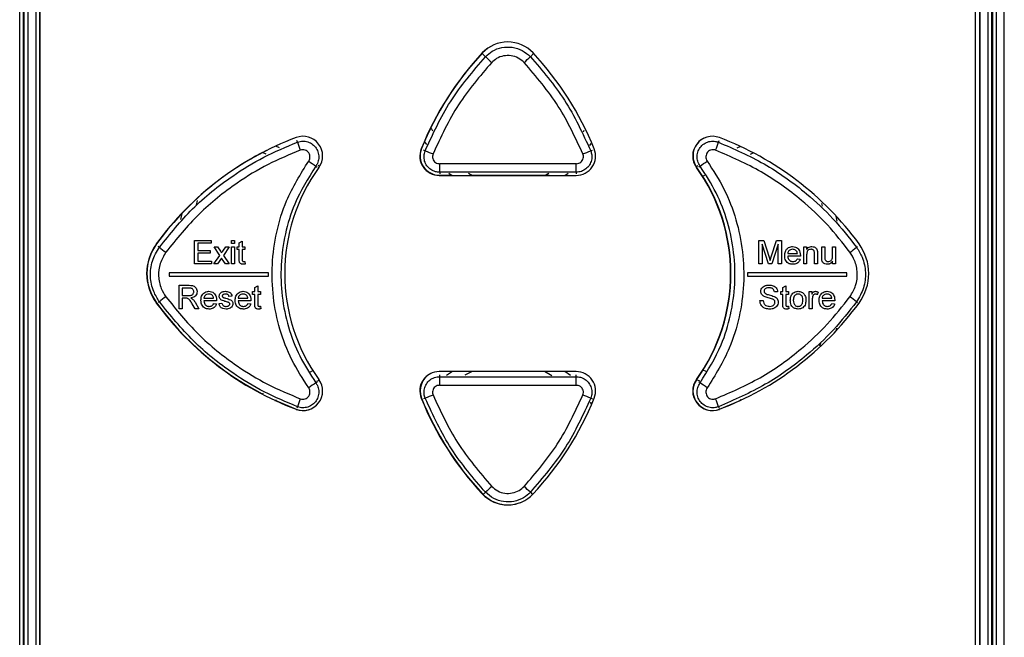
# Paper-space layout 'Sheet1' of a CAD drawing. Header units: millimetres. Extents: x -7 to 413, y -20 to 277.
# Tile 29 of 105: x 44 to 61, y 202 to 212. Entities that reach past the tile are written whole.
import ezdxf

# ---------------------------------------------------------------- set-up
doc = ezdxf.new("R2010")
doc.units = ezdxf.units.MM

psp = doc.layouts.new('Sheet1')

# ---------------------------------------------------------------- linework, layer by layer
at = {"color": 7, "linetype": 'Continuous', "lineweight": 25}
for p, q in [((61.097, 189.205), (61.097, 225.765)), ((43.839, 189.339), (43.839, 225.615)), ((43.899, 225.615), (43.899, 189.339)), ((43.919, 189.36), (43.919, 225.595)), ((43.979, 225.595), (43.979, 189.36)), ((60.814, 189.36), (60.814, 225.595)), ((60.874, 225.595), (60.874, 189.36)), ((60.894, 189.339), (60.894, 225.615)), ((60.954, 225.615), (60.954, 189.339)), ((44.121, 225.453), (44.121, 189.502)), ((44.123, 225.451), (44.123, 189.503)), ((60.67, 189.503), (60.67, 225.451)), ((60.672, 189.502), (60.672, 225.453)), ((44.192, 225.265), (44.192, 199.565)), ((60.592, 199.565), (60.592, 225.265)), ((44.187, 222.417), (44.187, 189.547)), ((60.667, 189.547), (60.667, 222.417)), ((51.052, 210.582), (51.073, 210.538)), ((51.052, 210.582), (51.073, 210.538)), ((53.72, 210.517), (53.732, 210.546)), ((48.395, 210.238), (48.328, 210.269)), ((50.936, 210.344), (50.968, 210.297)), ((53.832, 210.276), (53.858, 210.314)), ((56.472, 210.262), (56.41, 210.233)), ((48.161, 210.126), (48.097, 210.155)), ((56.702, 210.148), (56.642, 210.12)), ((49.098, 209.916), (49.07, 209.928)), ((55.727, 209.92), (55.693, 209.905)), ((51.192, 209.755), (53.592, 209.755)), ((51.197, 209.757), (51.416, 209.757)), ((51.362, 209.793), (51.419, 209.755)), ((51.704, 209.796), (51.774, 209.755)), ((51.704, 209.796), (51.774, 209.755)), ((51.771, 209.757), (53.043, 209.757)), ((53.039, 209.755), (53.113, 209.796)), ((53.049, 209.755), (53.117, 209.787)), ((53.395, 209.755), (53.452, 209.793)), ((55.841, 209.753), (55.807, 209.737)), ((46.952, 209.314), (46.93, 209.235)), ((46.952, 209.314), (46.93, 209.235)), ((57.911, 209.213), (57.896, 209.264)), ((57.911, 209.213), (57.896, 209.264)), ((46.683, 209.086), (46.655, 208.982)), ((58.165, 208.952), (58.151, 209.039)), ((46.902, 208.612), (47.192, 208.612)), ((46.902, 208.201), (46.902, 208.612)), ((46.96, 208.564), (46.96, 208.438)), ((47.192, 208.564), (46.96, 208.564)), ((47.192, 208.612), (47.192, 208.564)), ((47.245, 208.501), (47.308, 208.501)), ((47.345, 208.351), (47.245, 208.501)), ((47.308, 208.501), (47.357, 208.428)), ((47.398, 208.426), (47.45, 208.501)), ((47.513, 208.501), (47.408, 208.351)), ((47.45, 208.501), (47.513, 208.501)), ((47.55, 208.612), (47.603, 208.612)), ((47.55, 208.559), (47.55, 208.612)), ((47.603, 208.559), (47.55, 208.559)), ((47.55, 208.501), (47.603, 208.501)), ((47.55, 208.201), (47.55, 208.501)), ((47.603, 208.612), (47.603, 208.559)), ((47.603, 208.501), (47.603, 208.201)), ((47.651, 208.501), (47.687, 208.501)), ((47.651, 208.454), (47.651, 208.501)), ((47.687, 208.574), (47.74, 208.604)), ((47.687, 208.501), (47.687, 208.574)), ((47.74, 208.604), (47.74, 208.501)), ((47.74, 208.501), (47.787, 208.501)), ((47.787, 208.501), (47.787, 208.454)), ((56.795, 208.612), (56.882, 208.612)), ((56.795, 208.201), (56.795, 208.612)), ((56.962, 208.201), (56.853, 208.548)), ((56.853, 208.548), (56.853, 208.201)), ((56.882, 208.612), (56.974, 208.323)), ((57.013, 208.328), (57.103, 208.612)), ((57.132, 208.548), (57.022, 208.201)), ((57.103, 208.612), (57.19, 208.612)), ((57.132, 208.201), (57.132, 208.548)), ((57.19, 208.612), (57.19, 208.201)), ((57.58, 208.501), (57.632, 208.501)), ((57.58, 208.201), (57.58, 208.501)), ((57.632, 208.501), (57.632, 208.459)), ((57.896, 208.501), (57.949, 208.501)), ((57.896, 208.316), (57.896, 208.501)), ((57.949, 208.501), (57.949, 208.338)), ((58.086, 208.501), (58.138, 208.501)), ((58.086, 208.343), (58.086, 208.501)), ((58.138, 208.501), (58.138, 208.201)), ((46.96, 208.438), (47.176, 208.438)), ((46.96, 208.39), (46.96, 208.248)), ((47.176, 208.39), (46.96, 208.39)), ((47.176, 208.438), (47.176, 208.39)), ((47.24, 208.201), (47.345, 208.351)), ((47.408, 208.351), (47.508, 208.201)), ((47.687, 208.454), (47.651, 208.454)), ((47.687, 208.285), (47.687, 208.454)), ((47.74, 208.454), (47.74, 208.283)), ((47.787, 208.454), (47.74, 208.454)), ((57.301, 208.385), (57.469, 208.385)), ((57.522, 208.338), (57.301, 208.338)), ((57.632, 208.362), (57.632, 208.201)), ((57.769, 208.201), (57.769, 208.38)), ((57.822, 208.385), (57.822, 208.201)), ((47.203, 208.201), (46.902, 208.201)), ((46.96, 208.248), (47.203, 208.248)), ((47.203, 208.248), (47.203, 208.201)), ((47.303, 208.201), (47.24, 208.201)), ((47.376, 208.305), (47.303, 208.201)), ((47.387, 208.288), (47.376, 208.305)), ((47.445, 208.201), (47.387, 208.288)), ((47.508, 208.201), (47.445, 208.201)), ((47.603, 208.201), (47.55, 208.201)), ((47.787, 208.244), (47.793, 208.2)), ((56.853, 208.201), (56.795, 208.201)), ((57.022, 208.201), (56.962, 208.201)), ((57.19, 208.201), (57.132, 208.201)), ((57.469, 208.29), (57.52, 208.285)), ((57.632, 208.201), (57.58, 208.201)), ((57.822, 208.201), (57.769, 208.201)), ((58.086, 208.201), (58.086, 208.25)), ((58.138, 208.201), (58.086, 208.201)), ((48.197, 208.047), (46.457, 208.047)), ((46.457, 208.047), (46.457, 207.987)), ((46.457, 207.987), (48.197, 207.987)), ((48.197, 207.987), (48.197, 208.047)), ((58.337, 208.047), (56.597, 208.047)), ((56.597, 208.047), (56.597, 207.987)), ((56.597, 207.987), (58.337, 207.987)), ((58.337, 207.987), (58.337, 208.047)), ((46.631, 207.827), (46.809, 207.827)), ((46.631, 207.416), (46.631, 207.827)), ((47.959, 207.789), (48.011, 207.819)), ((47.959, 207.716), (47.959, 207.789)), ((48.011, 207.819), (48.011, 207.716)), ((57.214, 207.789), (57.266, 207.819)), ((57.214, 207.716), (57.214, 207.789)), ((57.266, 207.819), (57.266, 207.716)), ((46.812, 207.779), (46.689, 207.779)), ((46.689, 207.779), (46.689, 207.648)), ((46.689, 207.648), (46.799, 207.648)), ((47.558, 207.637), (47.506, 207.632)), ((47.922, 207.716), (47.959, 207.716)), ((47.922, 207.669), (47.922, 207.716)), ((47.959, 207.669), (47.922, 207.669)), ((47.959, 207.5), (47.959, 207.669)), ((48.011, 207.716), (48.059, 207.716)), ((48.011, 207.669), (48.011, 207.498)), ((48.059, 207.669), (48.011, 207.669)), ((48.059, 207.716), (48.059, 207.669)), ((57.124, 207.711), (57.066, 207.711)), ((57.177, 207.716), (57.214, 207.716)), ((57.177, 207.669), (57.177, 207.716)), ((57.214, 207.669), (57.177, 207.669)), ((57.214, 207.5), (57.214, 207.669)), ((57.266, 207.716), (57.314, 207.716)), ((57.266, 207.669), (57.266, 207.498)), ((57.314, 207.669), (57.266, 207.669)), ((57.314, 207.716), (57.314, 207.669)), ((57.677, 207.716), (57.725, 207.716)), ((57.677, 207.416), (57.677, 207.716)), ((57.725, 207.716), (57.725, 207.674)), ((57.835, 207.707), (57.819, 207.662)), ((46.748, 207.6), (46.689, 207.6)), ((46.689, 207.6), (46.689, 207.416)), ((46.914, 207.416), (46.863, 207.503)), ((46.913, 207.529), (46.981, 207.416)), ((47.068, 207.6), (47.237, 207.6)), ((47.289, 207.553), (47.068, 207.553)), ((47.236, 207.506), (47.288, 207.5)), ((47.332, 207.511), (47.384, 207.516)), ((47.669, 207.6), (47.838, 207.6)), ((47.89, 207.553), (47.669, 207.553)), ((47.837, 207.506), (47.889, 207.5)), ((48.059, 207.459), (48.064, 207.415)), ((56.813, 207.558), (56.871, 207.558)), ((57.314, 207.459), (57.319, 207.415)), ((57.73, 207.575), (57.73, 207.416)), ((57.904, 207.6), (58.072, 207.6)), ((58.125, 207.553), (57.904, 207.553)), ((58.072, 207.506), (58.123, 207.5)), ((46.689, 207.416), (46.631, 207.416)), ((46.981, 207.416), (46.914, 207.416)), ((57.73, 207.416), (57.677, 207.416)), ((58.151, 207.031), (58.159, 207.075)), ((57.866, 206.767), (57.879, 206.817)), ((57.866, 206.767), (57.879, 206.817)), ((48.933, 206.313), (48.978, 206.333)), ((53.592, 206.315), (51.192, 206.315)), ((51.423, 206.315), (51.321, 206.246)), ((51.77, 206.315), (51.64, 206.253)), ((51.77, 206.315), (51.64, 206.253)), ((53.166, 206.24), (53.036, 206.315)), ((53.166, 206.24), (53.036, 206.315)), ((53.494, 206.246), (53.392, 206.315)), ((55.813, 206.344), (55.865, 206.32)), ((49.045, 206.144), (49.092, 206.165)), ((55.7, 206.176), (55.753, 206.152)), ((48.082, 205.923), (48.11, 205.935)), ((48.313, 205.808), (48.341, 205.821)), ((53.86, 205.751), (53.842, 205.778)), ((56.463, 205.826), (56.486, 205.815))]:
    psp.add_line(p, q, dxfattribs=at)
at = {"color": 8, "linetype": 'Continuous', "lineweight": 25}
for p, q in [((52.004, 211.836), (51.942, 211.894)), ((52.789, 211.836), (52.847, 211.891)), ((48.708, 210.337), (48.697, 210.364)), ((56.085, 210.337), (56.096, 210.364)), ((50.946, 210.186), (50.917, 210.198)), ((53.847, 210.186), (53.876, 210.198)), ((49.029, 209.918), (49.053, 209.901)), ((55.764, 209.918), (55.74, 209.901)), ((51.2, 209.81), (51.2, 209.779)), ((53.594, 209.81), (53.594, 209.779)), ((46.287, 208.496), (46.267, 208.51)), ((58.506, 208.496), (58.526, 208.51)), ((46.287, 207.539), (46.267, 207.524)), ((58.506, 207.539), (58.526, 207.524)), ((51.2, 206.225), (51.2, 206.256)), ((53.594, 206.225), (53.594, 206.256)), ((49.029, 206.117), (49.053, 206.134)), ((55.764, 206.117), (55.74, 206.134)), ((50.946, 205.848), (50.917, 205.837)), ((53.847, 205.848), (53.876, 205.837)), ((48.708, 205.698), (48.697, 205.671)), ((56.085, 205.698), (56.096, 205.671)), ((52.004, 204.198), (51.962, 204.16)), ((52.789, 204.198), (52.829, 204.161))]:
    psp.add_line(p, q, dxfattribs=at)
at = {"color": 7, "linetype": 'Continuous', "lineweight": 25, "flags": 128}
for points in [[(52.118, 212.029), (52.045, 211.985), (51.951, 211.903)], [(48.317, 205.81), (48.327, 205.806), (48.687, 205.655)], [(56.106, 205.655), (56.466, 205.806), (56.486, 205.815)]]:
    psp.add_lwpolyline(points, dxfattribs=at)
at = {"color": 7, "linetype": 'Continuous', "lineweight": 25}
for centre, radius, start, end in [((52.392, 211.484), 0.61, 43.1382, 136.8618), ((55.888, 208.209), 5.4, 136.8618, 158.1135), ((55.892, 208.211), 5.4, 136.8618, 158.1135), ((71.445, 232.33), 28.248, 226.5092, 226.8126), ((33.348, 232.33), 28.248, 313.1874, 313.4908), ((48.897, 208.209), 5.4, 21.8865, 43.1382), ((50.592, 205.367), 5.4, 110.7155, 143.8162), ((48.804, 210.095), 0.345, 324.2356, 110.7155), ((55.98, 210.095), 0.345, 69.2845, 215.7644), ((55.985, 210.097), 0.345, 117.0037, 213.5715), ((54.192, 205.367), 5.4, 36.1838, 69.2845), ((50.261, 210.802), 1.622, 196.6541, 201.8979), ((51.192, 210.095), 0.34, 158.1135, 270), ((51.197, 210.097), 0.34, 158.1135, 270), ((53.592, 210.095), 0.34, 270, 21.8865), ((54.532, 210.802), 1.622, 338.1021, 343.3459), ((50.597, 205.369), 5.4, 116.7913, 143.8162), ((55.237, 220.469), 11.142, 247.348, 248.1112), ((49.556, 220.469), 11.142, 291.8888, 292.652), ((51.664, 208.035), 3.18, 144.2356, 215.7644), ((50.574, 212.266), 2.811, 233.5488, 236.6686), ((55.856, 209.927), 4.658, 179.5973, 181.44), ((48.937, 209.927), 4.658, 358.56, 0.4027), ((53.12, 208.035), 3.18, 324.2356, 35.7644), ((53.125, 208.037), 3.18, 324.2356, 35.7644), ((54.219, 212.266), 2.811, 303.3314, 306.4512), ((46.944, 208.035), 0.88, 143.8162, 216.1838), ((46.949, 208.037), 0.88, 143.8162, 216.1838), ((47.264, 209.643), 1.507, 229.5679, 235.0585), ((57.529, 209.643), 1.507, 304.9415, 310.4321), ((57.84, 208.035), 0.88, 323.8162, 36.1838), ((47.265, 206.391), 1.508, 124.9429, 130.4307), ((57.528, 206.391), 1.508, 49.5693, 55.0571), ((50.592, 210.704), 5.4, 216.1838, 249.2845), ((50.597, 210.706), 5.4, 216.1838, 242.302), ((54.192, 210.704), 5.4, 290.7155, 323.8162), ((51.192, 205.975), 0.34, 90, 201.8865), ((51.197, 205.977), 0.34, 117.0334, 201.8865), ((53.592, 205.975), 0.34, 338.1135, 90), ((48.804, 205.975), 0.345, 249.2845, 35.7644), ((50.575, 203.767), 2.813, 123.3328, 126.4498), ((55.856, 206.108), 4.658, 178.56, 180.4027), ((48.937, 206.108), 4.658, 359.5973, 1.44), ((55.98, 205.975), 0.345, 144.2356, 290.7155), ((55.985, 205.977), 0.345, 144.2356, 290.7155), ((54.218, 203.767), 2.813, 53.5502, 56.6672), ((55.237, 195.565), 11.142, 111.8888, 112.652), ((49.556, 195.565), 11.142, 67.348, 68.1112), ((50.261, 205.233), 1.621, 158.1014, 163.3474), ((55.888, 207.861), 5.4, 201.8865, 223.1382), ((55.892, 207.863), 5.4, 201.8865, 223.1382), ((48.897, 207.861), 5.4, 316.8618, 338.1135), ((54.532, 205.233), 1.621, 16.6526, 21.8986), ((48.809, 205.977), 0.345, 249.2845, 296.3663), ((52.392, 204.586), 0.61, 223.1382, 316.8618), ((52.397, 204.588), 0.61, 223.1382, 296.4144), ((71.906, 183.216), 28.92, 133.191, 133.4873), ((32.887, 183.216), 28.92, 46.5127, 46.809)]:
    psp.add_arc(centre, radius, start, end, dxfattribs=at)
for centre, major_axis, ratio, start_param, end_param in [((52.397, 203.031), (132.36, 0), 0.052348, 1.561742, 1.57985), ((52.397, 202.881), (132.21, 0), 0.052408, 1.561742, 1.57985), ((52.397, 213.004), (132.36, 0), 0.052348, 4.703335, 4.721443), ((52.397, 213.154), (132.21, 0), 0.052408, 4.703335, 4.721443)]:
    psp.add_ellipse(centre, major_axis=major_axis, ratio=ratio, start_param=start_param, end_param=end_param, dxfattribs=at)
for points, knots in [([(52.004, 211.836), (52.041, 211.87), (52.124, 211.945), (52.29, 212.005), (52.473, 212.01), (52.652, 211.956), (52.744, 211.876), (52.789, 211.836)], [0, 0, 0, 0, 0.173099, 0.379832, 0.586561, 0.79328, 1, 1, 1, 1]), ([(50.946, 210.186), (51.081, 210.481), (51.357, 211.08), (51.786, 211.581), (52.004, 211.836)], [0, 0, 0, 0, 0.4914, 1, 1, 1, 1]), ([(52.681, 211.733), (52.647, 211.762), (52.581, 211.82), (52.452, 211.859), (52.319, 211.856), (52.2, 211.812), (52.14, 211.758), (52.112, 211.733)], [0, 0, 0, 0, 0.206678, 0.413422, 0.620191, 0.826939, 1, 1, 1, 1]), ([(52.789, 211.836), (53, 211.59), (53.43, 211.09), (53.707, 210.491), (53.847, 210.186)], [0, 0, 0, 0, 0.491402, 1, 1, 1, 1]), ([(52.112, 211.733), (51.907, 211.494), (51.489, 211.008), (51.22, 210.426), (51.083, 210.13)], [0, 0, 0, 0, 0.491397, 1, 1, 1, 1]), ([(53.71, 210.13), (53.578, 210.416), (53.31, 210.998), (52.893, 211.486), (52.681, 211.733)], [0, 0, 0, 0, 0.49139, 1, 1, 1, 1]), ([(46.287, 208.496), (46.473, 208.726), (46.85, 209.194), (47.488, 209.705), (48.113, 210.088), (48.509, 210.254), (48.708, 210.337)], [0, 0, 0, 0, 0.2875222, 0.5833883, 0.7901825, 1, 1, 1, 1]), ([(48.708, 210.337), (48.738, 210.345), (48.798, 210.361), (48.892, 210.346), (48.976, 210.303), (49.04, 210.233), (49.078, 210.147), (49.085, 210.053), (49.065, 209.974), (49.039, 209.933), (49.029, 209.918)], [0, 0, 0, 0, 0.1319803, 0.2639974, 0.396051, 0.5281158, 0.6601573, 0.7921678, 0.9241545, 1, 1, 1, 1]), ([(48.904, 210.005), (48.908, 210.012), (48.92, 210.031), (48.929, 210.067), (48.926, 210.11), (48.909, 210.149), (48.879, 210.181), (48.841, 210.201), (48.798, 210.208), (48.77, 210.201), (48.757, 210.197)], [0, 0, 0, 0, 0.075808, 0.207677, 0.339569, 0.47152, 0.603568, 0.735689, 0.867847, 1, 1, 1, 1]), ([(55.764, 209.918), (55.748, 209.945), (55.717, 209.999), (55.707, 210.093), (55.727, 210.185), (55.777, 210.266), (55.851, 210.325), (55.94, 210.356), (56.022, 210.357), (56.068, 210.342), (56.085, 210.337)], [0, 0, 0, 0, 0.13199, 0.263999, 0.395987, 0.527959, 0.659926, 0.791901, 0.923885, 1, 1, 1, 1]), ([(56.036, 210.197), (56.029, 210.199), (56.007, 210.206), (55.97, 210.205), (55.929, 210.191), (55.895, 210.164), (55.873, 210.127), (55.863, 210.085), (55.868, 210.042), (55.882, 210.017), (55.889, 210.005)], [0, 0, 0, 0, 0.076214, 0.208359, 0.340438, 0.472426, 0.604336, 0.736204, 0.868087, 1, 1, 1, 1]), ([(56.085, 210.337), (56.357, 210.219), (56.908, 209.98), (57.571, 209.502), (58.108, 209.002), (58.373, 208.666), (58.506, 208.496)], [0, 0, 0, 0, 0.287594, 0.583525, 0.79025, 1, 1, 1, 1]), ([(48.757, 210.197), (48.566, 210.117), (48.181, 209.957), (47.579, 209.589), (46.956, 209.092), (46.588, 208.638), (46.401, 208.408)], [0, 0, 0, 0, 0.206832, 0.416682, 0.704173, 1, 1, 1, 1]), ([(51.2, 209.81), (51.175, 209.811), (51.12, 209.816), (51.04, 209.854), (50.973, 209.92), (50.932, 210.004), (50.92, 210.097), (50.937, 210.156), (50.946, 210.186)], [0, 0, 0, 0, 0.138055, 0.310472, 0.482864, 0.655243, 0.827624, 1, 1, 1, 1]), ([(51.083, 210.13), (51.079, 210.116), (51.071, 210.09), (51.077, 210.047), (51.096, 210.009), (51.126, 209.98), (51.162, 209.962), (51.187, 209.96), (51.198, 209.959)], [0, 0, 0, 0, 0.172316, 0.344627, 0.516971, 0.689384, 0.861874, 1, 1, 1, 1]), ([(53.847, 210.186), (53.855, 210.163), (53.871, 210.11), (53.865, 210.022), (53.83, 209.935), (53.768, 209.866), (53.686, 209.819), (53.624, 209.813), (53.594, 209.81)], [0, 0, 0, 0, 0.137939, 0.310322, 0.482717, 0.655131, 0.827557, 1, 1, 1, 1]), ([(53.595, 209.959), (53.609, 209.961), (53.637, 209.963), (53.674, 209.985), (53.702, 210.016), (53.718, 210.055), (53.721, 210.095), (53.713, 210.119), (53.71, 210.13)], [0, 0, 0, 0, 0.172537, 0.345022, 0.517443, 0.68979, 0.862107, 1, 1, 1, 1]), ([(58.392, 208.408), (58.264, 208.57), (58.007, 208.898), (57.491, 209.378), (56.844, 209.846), (56.308, 210.079), (56.036, 210.197)], [0, 0, 0, 0, 0.206687, 0.416403, 0.704036, 1, 1, 1, 1]), ([(48.904, 206.029), (48.8, 206.19), (48.592, 206.512), (48.386, 207.052), (48.271, 207.616), (48.251, 208.193), (48.331, 208.763), (48.519, 209.389), (48.762, 209.778), (48.904, 210.005)], [0, 0, 0, 0, 0.135325, 0.270649, 0.405946, 0.541243, 0.676543, 0.811843, 1, 1, 1, 1]), ([(49.029, 209.918), (48.894, 209.701), (48.662, 209.328), (48.482, 208.73), (48.406, 208.185), (48.425, 207.634), (48.535, 207.095), (48.731, 206.579), (48.93, 206.271), (49.029, 206.117)], [0, 0, 0, 0, 0.188134, 0.323443, 0.458752, 0.594063, 0.729374, 0.864687, 1, 1, 1, 1]), ([(55.764, 206.117), (55.899, 206.334), (56.131, 206.706), (56.311, 207.305), (56.387, 207.849), (56.368, 208.4), (56.258, 208.94), (56.062, 209.456), (55.863, 209.764), (55.764, 209.918)], [0, 0, 0, 0, 0.188134, 0.323443, 0.458752, 0.594063, 0.729374, 0.864687, 1, 1, 1, 1]), ([(55.889, 210.005), (55.993, 209.844), (56.201, 209.522), (56.407, 208.982), (56.522, 208.418), (56.542, 207.842), (56.462, 207.272), (56.274, 206.646), (56.031, 206.256), (55.889, 206.029)], [0, 0, 0, 0, 0.135325, 0.270649, 0.405946, 0.541243, 0.676543, 0.811843, 1, 1, 1, 1]), ([(46.287, 207.539), (46.251, 207.596), (46.167, 207.732), (46.118, 207.982), (46.147, 208.259), (46.24, 208.417), (46.287, 208.496)], [0, 0, 0, 0, 0.199535, 0.466267, 0.73314, 1, 1, 1, 1]), ([(57.248, 208.348), (57.249, 208.373), (57.252, 208.412), (57.279, 208.461), (57.314, 208.49), (57.352, 208.505), (57.376, 208.506), (57.387, 208.506)], [0, 0, 0, 0, 0.305018, 0.496628, 0.688566, 0.870431, 1, 1, 1, 1]), ([(57.387, 208.506), (57.403, 208.505), (57.433, 208.503), (57.472, 208.48), (57.5, 208.449), (57.519, 208.404), (57.521, 208.371), (57.522, 208.351)], [0, 0, 0, 0, 0.210828, 0.388814, 0.566412, 0.751046, 1, 1, 1, 1]), ([(57.632, 208.459), (57.641, 208.469), (57.657, 208.49), (57.692, 208.505), (57.714, 208.506), (57.724, 208.506)], [0, 0, 0, 0, 0.362938, 0.730028, 1, 1, 1, 1]), ([(57.724, 208.506), (57.738, 208.505), (57.761, 208.503), (57.789, 208.489), (57.808, 208.469), (57.816, 208.449), (57.819, 208.436), (57.819, 208.434)], [0, 0, 0, 0, 0.310997, 0.528107, 0.704168, 0.936664, 1, 1, 1, 1]), ([(58.506, 208.496), (58.542, 208.438), (58.626, 208.303), (58.675, 208.053), (58.646, 207.775), (58.553, 207.617), (58.506, 207.539)], [0, 0, 0, 0, 0.199535, 0.466267, 0.73314, 1, 1, 1, 1]), ([(46.401, 208.408), (46.363, 208.343), (46.287, 208.215), (46.263, 207.988), (46.303, 207.784), (46.372, 207.674), (46.401, 207.627)], [0, 0, 0, 0, 0.266888, 0.533727, 0.800438, 1, 1, 1, 1]), ([(47.357, 208.428), (47.358, 208.426), (47.363, 208.419), (47.37, 208.409), (47.375, 208.401), (47.377, 208.397)], [0, 0, 0, 0, 0.249982, 0.62504, 1, 1, 1, 1]), ([(47.377, 208.397), (47.381, 208.402), (47.386, 208.409), (47.393, 208.419), (47.396, 208.424), (47.398, 208.426)], [0, 0, 0, 0, 0.5000317, 0.7499951, 1, 1, 1, 1]), ([(56.974, 208.323), (56.975, 208.318), (56.979, 208.308), (56.985, 208.288), (56.989, 208.273), (56.992, 208.263)], [0, 0, 0, 0, 0.250013, 0.500017, 1, 1, 1, 1]), ([(56.992, 208.263), (56.994, 208.268), (56.997, 208.279), (57.002, 208.296), (57.007, 208.312), (57.011, 208.323), (57.013, 208.328)], [0, 0, 0, 0, 0.249985, 0.500023, 0.750021, 1, 1, 1, 1]), ([(57.389, 208.196), (57.368, 208.197), (57.333, 208.2), (57.291, 208.227), (57.265, 208.261), (57.25, 208.303), (57.249, 208.333), (57.248, 208.348)], [0, 0, 0, 0, 0.265589, 0.44326, 0.620942, 0.800213, 1, 1, 1, 1]), ([(57.386, 208.459), (57.373, 208.458), (57.35, 208.455), (57.323, 208.437), (57.306, 208.415), (57.302, 208.396), (57.301, 208.387), (57.301, 208.385)], [0, 0, 0, 0, 0.323768, 0.545542, 0.768022, 0.96133, 1, 1, 1, 1]), ([(57.301, 208.338), (57.302, 208.323), (57.305, 208.3), (57.323, 208.27), (57.346, 208.252), (57.369, 208.244), (57.384, 208.243), (57.39, 208.243)], [0, 0, 0, 0, 0.294859, 0.491125, 0.687594, 0.879543, 1, 1, 1, 1]), ([(57.45, 208.434), (57.445, 208.438), (57.434, 208.448), (57.412, 208.457), (57.395, 208.458), (57.386, 208.459)], [0, 0, 0, 0, 0.250034, 0.639876, 1, 1, 1, 1]), ([(57.469, 208.385), (57.469, 208.39), (57.467, 208.398), (57.463, 208.415), (57.456, 208.427), (57.45, 208.433), (57.45, 208.434)], [0, 0, 0, 0, 0.251447, 0.503478, 0.946075, 1, 1, 1, 1]), ([(57.522, 208.351), (57.522, 208.35), (57.522, 208.348), (57.522, 208.343), (57.522, 208.34), (57.522, 208.338)], [0, 0, 0, 0, 0.250092, 0.49997, 1, 1, 1, 1]), ([(57.709, 208.459), (57.7, 208.458), (57.68, 208.456), (57.657, 208.443), (57.641, 208.422), (57.634, 208.395), (57.633, 208.374), (57.632, 208.362)], [0, 0, 0, 0, 0.203921, 0.410014, 0.54686, 0.746978, 1, 1, 1, 1]), ([(57.769, 208.38), (57.769, 208.39), (57.769, 208.407), (57.764, 208.428), (57.754, 208.443), (57.741, 208.452), (57.725, 208.458), (57.714, 208.459), (57.709, 208.459)], [0, 0, 0, 0, 0.265767, 0.43884, 0.576274, 0.71344, 0.867358, 1, 1, 1, 1]), ([(57.819, 208.434), (57.82, 208.43), (57.821, 208.421), (57.822, 208.405), (57.822, 208.393), (57.822, 208.385)], [0, 0, 0, 0, 0.250691, 0.501024, 1, 1, 1, 1]), ([(57.899, 208.269), (57.898, 208.273), (57.897, 208.28), (57.896, 208.296), (57.896, 208.308), (57.896, 208.316)], [0, 0, 0, 0, 0.250342, 0.500776, 1, 1, 1, 1]), ([(57.949, 208.338), (57.949, 208.333), (57.949, 208.325), (57.949, 208.307), (57.951, 208.294), (57.952, 208.285)], [0, 0, 0, 0, 0.250418, 0.500852, 1, 1, 1, 1]), ([(58.008, 208.243), (58.018, 208.244), (58.038, 208.246), (58.062, 208.261), (58.078, 208.282), (58.085, 208.31), (58.085, 208.331), (58.086, 208.343)], [0, 0, 0, 0, 0.207518, 0.416429, 0.560928, 0.747524, 1, 1, 1, 1]), ([(58.392, 207.627), (58.43, 207.691), (58.506, 207.82), (58.53, 208.046), (58.49, 208.25), (58.421, 208.361), (58.392, 208.408)], [0, 0, 0, 0, 0.266888, 0.533727, 0.800434, 1, 1, 1, 1]), ([(47.756, 208.196), (47.746, 208.196), (47.73, 208.197), (47.709, 208.206), (47.696, 208.218), (47.686, 208.246), (47.687, 208.268), (47.687, 208.285)], [0, 0, 0, 0, 0.223358, 0.358618, 0.494471, 0.620509, 1, 1, 1, 1]), ([(47.74, 208.283), (47.74, 208.278), (47.74, 208.27), (47.741, 208.258), (47.745, 208.251), (47.75, 208.246), (47.758, 208.243), (47.764, 208.243), (47.767, 208.243)], [0, 0, 0, 0, 0.255435, 0.469272, 0.585879, 0.701799, 0.825259, 1, 1, 1, 1]), ([(47.793, 208.2), (47.79, 208.199), (47.784, 208.198), (47.771, 208.196), (47.762, 208.196), (47.756, 208.196)], [0, 0, 0, 0, 0.250209, 0.500504, 1, 1, 1, 1]), ([(47.767, 208.243), (47.769, 208.243), (47.772, 208.243), (47.777, 208.243), (47.782, 208.244), (47.786, 208.244), (47.787, 208.244)], [0, 0, 0, 0, 0.249867, 0.499794, 0.749782, 1, 1, 1, 1]), ([(57.52, 208.285), (57.514, 208.269), (57.501, 208.238), (57.464, 208.21), (57.426, 208.197), (57.401, 208.196), (57.389, 208.196)], [0, 0, 0, 0, 0.306803, 0.569301, 0.790716, 1, 1, 1, 1]), ([(57.39, 208.243), (57.402, 208.244), (57.422, 208.245), (57.447, 208.259), (57.461, 208.275), (57.466, 208.286), (57.469, 208.29)], [0, 0, 0, 0, 0.365867, 0.611843, 0.858199, 1, 1, 1, 1]), ([(57.994, 208.196), (57.98, 208.197), (57.957, 208.199), (57.928, 208.215), (57.909, 208.236), (57.902, 208.255), (57.899, 208.267), (57.899, 208.269)], [0, 0, 0, 0, 0.314949, 0.544123, 0.724001, 0.96403, 1, 1, 1, 1]), ([(57.952, 208.285), (57.954, 208.278), (57.958, 208.267), (57.971, 208.253), (57.986, 208.245), (57.999, 208.243), (58.007, 208.243), (58.008, 208.243)], [0, 0, 0, 0, 0.269537, 0.487047, 0.704254, 0.945025, 1, 1, 1, 1]), ([(58.086, 208.25), (58.08, 208.242), (58.068, 208.225), (58.042, 208.204), (58.015, 208.196), (57.999, 208.196), (57.994, 208.196)], [0, 0, 0, 0, 0.247605, 0.569831, 0.882384, 1, 1, 1, 1]), ([(46.809, 207.827), (46.828, 207.826), (46.858, 207.826), (46.898, 207.814), (46.924, 207.791), (46.942, 207.76), (46.947, 207.733), (46.947, 207.718), (46.947, 207.716)], [0, 0, 0, 0, 0.282753, 0.440885, 0.600616, 0.784957, 0.967718, 1, 1, 1, 1]), ([(56.829, 207.72), (56.83, 207.732), (56.833, 207.758), (56.854, 207.791), (56.889, 207.817), (56.93, 207.83), (56.96, 207.832), (56.972, 207.832)], [0, 0, 0, 0, 0.189027, 0.37901, 0.555648, 0.820298, 1, 1, 1, 1]), ([(56.972, 207.832), (56.998, 207.83), (57.037, 207.827), (57.084, 207.801), (57.11, 207.77), (57.122, 207.738), (57.123, 207.718), (57.124, 207.711)], [0, 0, 0, 0, 0.355177, 0.540291, 0.726768, 0.897825, 1, 1, 1, 1]), ([(46.401, 207.627), (46.582, 207.403), (46.949, 206.949), (47.57, 206.452), (48.178, 206.079), (48.563, 205.919), (48.757, 205.838)], [0, 0, 0, 0, 0.287488, 0.583318, 0.790148, 1, 1, 1, 1]), ([(46.799, 207.648), (46.81, 207.648), (46.83, 207.649), (46.855, 207.655), (46.872, 207.667), (46.883, 207.683), (46.889, 207.7), (46.889, 207.711), (46.889, 207.715)], [0, 0, 0, 0, 0.257622, 0.454773, 0.599039, 0.743152, 0.902061, 1, 1, 1, 1]), ([(46.889, 207.715), (46.889, 207.723), (46.887, 207.738), (46.876, 207.757), (46.86, 207.771), (46.837, 207.778), (46.82, 207.779), (46.812, 207.779)], [0, 0, 0, 0, 0.209806, 0.385278, 0.560873, 0.765732, 1, 1, 1, 1]), ([(46.947, 207.716), (46.946, 207.703), (46.944, 207.676), (46.923, 207.642), (46.889, 207.617), (46.859, 207.609), (46.841, 207.606), (46.838, 207.606)], [0, 0, 0, 0, 0.2319582, 0.4664366, 0.6663976, 0.9552774, 1, 1, 1, 1]), ([(47.016, 207.564), (47.017, 207.588), (47.02, 207.628), (47.047, 207.676), (47.082, 207.706), (47.12, 207.72), (47.144, 207.721), (47.154, 207.722)], [0, 0, 0, 0, 0.305006, 0.496607, 0.688559, 0.870427, 1, 1, 1, 1]), ([(47.154, 207.674), (47.141, 207.673), (47.118, 207.671), (47.09, 207.652), (47.074, 207.63), (47.069, 207.612), (47.069, 207.602), (47.068, 207.6)], [0, 0, 0, 0, 0.323751, 0.545519, 0.768031, 0.961332, 1, 1, 1, 1]), ([(47.154, 207.722), (47.171, 207.72), (47.201, 207.718), (47.24, 207.695), (47.268, 207.664), (47.287, 207.619), (47.289, 207.586), (47.29, 207.566)], [0, 0, 0, 0, 0.210851, 0.388822, 0.566429, 0.751062, 1, 1, 1, 1]), ([(47.218, 207.649), (47.213, 207.653), (47.202, 207.663), (47.18, 207.672), (47.163, 207.674), (47.154, 207.674)], [0, 0, 0, 0, 0.25003, 0.639901, 1, 1, 1, 1]), ([(47.237, 207.6), (47.236, 207.605), (47.235, 207.614), (47.231, 207.63), (47.224, 207.642), (47.218, 207.648), (47.218, 207.649)], [0, 0, 0, 0, 0.251457, 0.503445, 0.946033, 1, 1, 1, 1]), ([(47.337, 207.634), (47.337, 207.641), (47.338, 207.656), (47.348, 207.679), (47.361, 207.693), (47.369, 207.7), (47.37, 207.7)], [0, 0, 0, 0, 0.247435, 0.596719, 0.951743, 1, 1, 1, 1]), ([(47.454, 207.541), (47.441, 207.544), (47.415, 207.552), (47.381, 207.564), (47.356, 207.582), (47.342, 207.604), (47.337, 207.622), (47.337, 207.632), (47.337, 207.634)], [0, 0, 0, 0, 0.2515415, 0.4976255, 0.6562956, 0.8155567, 0.9641561, 1, 1, 1, 1]), ([(47.37, 207.7), (47.376, 207.704), (47.387, 207.711), (47.411, 207.719), (47.431, 207.721), (47.444, 207.722)], [0, 0, 0, 0, 0.25191, 0.503524, 1, 1, 1, 1]), ([(47.447, 207.674), (47.435, 207.674), (47.419, 207.673), (47.401, 207.663), (47.393, 207.654), (47.39, 207.646), (47.39, 207.642), (47.39, 207.64)], [0, 0, 0, 0, 0.471148, 0.644423, 0.817716, 0.930364, 1, 1, 1, 1]), ([(47.39, 207.64), (47.39, 207.638), (47.39, 207.634), (47.392, 207.629), (47.394, 207.626), (47.395, 207.624)], [0, 0, 0, 0, 0.252367, 0.688675, 1, 1, 1, 1]), ([(47.395, 207.624), (47.396, 207.623), (47.399, 207.62), (47.405, 207.616), (47.409, 207.614), (47.413, 207.612)], [0, 0, 0, 0, 0.251851, 0.504419, 1, 1, 1, 1]), ([(47.444, 207.722), (47.466, 207.72), (47.497, 207.717), (47.533, 207.696), (47.551, 207.671), (47.556, 207.65), (47.558, 207.637)], [0, 0, 0, 0, 0.4201939, 0.589401, 0.7602459, 1, 1, 1, 1]), ([(47.506, 207.632), (47.504, 207.639), (47.501, 207.651), (47.488, 207.664), (47.472, 207.672), (47.458, 207.674), (47.449, 207.674), (47.447, 207.674)], [0, 0, 0, 0, 0.273803, 0.465995, 0.657945, 0.955555, 1, 1, 1, 1]), ([(47.616, 207.564), (47.618, 207.588), (47.62, 207.628), (47.648, 207.676), (47.682, 207.706), (47.72, 207.72), (47.745, 207.721), (47.755, 207.722)], [0, 0, 0, 0, 0.305029, 0.496643, 0.688592, 0.870452, 1, 1, 1, 1]), ([(47.755, 207.674), (47.741, 207.673), (47.718, 207.671), (47.691, 207.652), (47.675, 207.63), (47.67, 207.612), (47.669, 207.602), (47.669, 207.6)], [0, 0, 0, 0, 0.323784, 0.545562, 0.768056, 0.961376, 1, 1, 1, 1]), ([(47.755, 207.722), (47.771, 207.72), (47.802, 207.718), (47.84, 207.695), (47.869, 207.664), (47.887, 207.619), (47.889, 207.586), (47.89, 207.566)], [0, 0, 0, 0, 0.210793, 0.388739, 0.566319, 0.750949, 1, 1, 1, 1]), ([(47.818, 207.649), (47.814, 207.653), (47.803, 207.663), (47.781, 207.672), (47.763, 207.674), (47.755, 207.674)], [0, 0, 0, 0, 0.250074, 0.639867, 1, 1, 1, 1]), ([(47.838, 207.6), (47.837, 207.605), (47.836, 207.614), (47.831, 207.63), (47.825, 207.642), (47.819, 207.648), (47.818, 207.649)], [0, 0, 0, 0, 0.251463, 0.503455, 0.946115, 1, 1, 1, 1]), ([(56.036, 205.838), (56.301, 205.952), (56.837, 206.184), (57.482, 206.649), (58.004, 207.135), (58.262, 207.462), (58.392, 207.627)], [0, 0, 0, 0, 0.287635, 0.583597, 0.790285, 1, 1, 1, 1]), ([(56.89, 207.631), (56.875, 207.64), (56.852, 207.654), (56.832, 207.688), (56.83, 207.709), (56.829, 207.72)], [0, 0, 0, 0, 0.446784, 0.715503, 1, 1, 1, 1]), ([(56.974, 207.785), (56.957, 207.784), (56.933, 207.783), (56.907, 207.768), (56.893, 207.752), (56.888, 207.736), (56.887, 207.726), (56.887, 207.723)], [0, 0, 0, 0, 0.415833, 0.584758, 0.753535, 0.930213, 1, 1, 1, 1]), ([(56.887, 207.723), (56.887, 207.72), (56.888, 207.711), (56.892, 207.698), (56.899, 207.691), (56.902, 207.687)], [0, 0, 0, 0, 0.253062, 0.641445, 1, 1, 1, 1]), ([(57.033, 207.585), (57.021, 207.589), (56.997, 207.597), (56.948, 207.609), (56.913, 207.622), (56.89, 207.631)], [0, 0, 0, 0, 0.251083, 0.501354, 1, 1, 1, 1]), ([(56.902, 207.687), (56.914, 207.68), (56.937, 207.668), (56.978, 207.658), (57.019, 207.648), (57.049, 207.637), (57.063, 207.632)], [0, 0, 0, 0, 0.245996, 0.456312, 0.727696, 1, 1, 1, 1]), ([(57.066, 207.711), (57.064, 207.722), (57.061, 207.74), (57.046, 207.762), (57.025, 207.777), (57, 207.784), (56.982, 207.784), (56.974, 207.785)], [0, 0, 0, 0, 0.250627, 0.419232, 0.58809, 0.818471, 1, 1, 1, 1]), ([(57.063, 207.632), (57.077, 207.625), (57.101, 207.612), (57.124, 207.582), (57.134, 207.555), (57.134, 207.538), (57.135, 207.533)], [0, 0, 0, 0, 0.35357, 0.609372, 0.865982, 1, 1, 1, 1]), ([(57.345, 207.566), (57.346, 207.577), (57.347, 207.609), (57.359, 207.654), (57.382, 207.679), (57.391, 207.689)], [0, 0, 0, 0, 0.252223, 0.707819, 1, 1, 1, 1]), ([(57.391, 207.689), (57.397, 207.694), (57.415, 207.708), (57.448, 207.72), (57.472, 207.721), (57.482, 207.722)], [0, 0, 0, 0, 0.25169, 0.696818, 1, 1, 1, 1]), ([(57.482, 207.674), (57.473, 207.673), (57.453, 207.672), (57.429, 207.656), (57.41, 207.633), (57.4, 207.602), (57.399, 207.579), (57.398, 207.566)], [0, 0, 0, 0, 0.187643, 0.377304, 0.539782, 0.757346, 1, 1, 1, 1]), ([(57.482, 207.722), (57.503, 207.719), (57.538, 207.716), (57.579, 207.687), (57.604, 207.652), (57.618, 207.612), (57.619, 207.584), (57.619, 207.57)], [0, 0, 0, 0, 0.2634788, 0.4501738, 0.6367441, 0.8238958, 1, 1, 1, 1]), ([(57.567, 207.568), (57.566, 207.586), (57.564, 207.615), (57.544, 207.647), (57.522, 207.666), (57.5, 207.673), (57.487, 207.674), (57.482, 207.674)], [0, 0, 0, 0, 0.360597, 0.547338, 0.734478, 0.917499, 1, 1, 1, 1]), ([(57.725, 207.674), (57.728, 207.68), (57.736, 207.693), (57.75, 207.71), (57.768, 207.72), (57.78, 207.721), (57.786, 207.722)], [0, 0, 0, 0, 0.251945, 0.558271, 0.780707, 1, 1, 1, 1]), ([(57.738, 207.636), (57.737, 207.631), (57.734, 207.621), (57.731, 207.601), (57.73, 207.586), (57.73, 207.575)], [0, 0, 0, 0, 0.250378, 0.50099, 1, 1, 1, 1]), ([(57.784, 207.674), (57.779, 207.674), (57.768, 207.672), (57.754, 207.663), (57.744, 207.651), (57.74, 207.641), (57.738, 207.636)], [0, 0, 0, 0, 0.251849, 0.505429, 0.746351, 1, 1, 1, 1]), ([(57.819, 207.662), (57.816, 207.663), (57.811, 207.667), (57.8, 207.672), (57.79, 207.673), (57.784, 207.674)], [0, 0, 0, 0, 0.252151, 0.505098, 1, 1, 1, 1]), ([(57.786, 207.722), (57.79, 207.721), (57.799, 207.721), (57.816, 207.717), (57.828, 207.711), (57.835, 207.707)], [0, 0, 0, 0, 0.251196, 0.503018, 1, 1, 1, 1]), ([(57.851, 207.564), (57.853, 207.588), (57.855, 207.628), (57.883, 207.676), (57.917, 207.706), (57.955, 207.72), (57.98, 207.721), (57.99, 207.722)], [0, 0, 0, 0, 0.304997, 0.496582, 0.688525, 0.870393, 1, 1, 1, 1]), ([(57.99, 207.674), (57.976, 207.673), (57.953, 207.671), (57.926, 207.652), (57.91, 207.63), (57.905, 207.612), (57.904, 207.602), (57.904, 207.6)], [0, 0, 0, 0, 0.323743, 0.545499, 0.767987, 0.96131, 1, 1, 1, 1]), ([(57.99, 207.722), (58.006, 207.72), (58.037, 207.718), (58.075, 207.695), (58.103, 207.664), (58.122, 207.619), (58.124, 207.586), (58.125, 207.566)], [0, 0, 0, 0, 0.210891, 0.388896, 0.566535, 0.751168, 1, 1, 1, 1]), ([(58.053, 207.649), (58.049, 207.653), (58.038, 207.663), (58.016, 207.672), (57.998, 207.674), (57.99, 207.674)], [0, 0, 0, 0, 0.250021, 0.639907, 1, 1, 1, 1]), ([(58.072, 207.6), (58.072, 207.605), (58.071, 207.614), (58.066, 207.63), (58.06, 207.642), (58.054, 207.648), (58.053, 207.649)], [0, 0, 0, 0, 0.251445, 0.503422, 0.946033, 1, 1, 1, 1]), ([(48.708, 205.698), (48.511, 205.78), (48.116, 205.945), (47.498, 206.323), (46.857, 206.835), (46.479, 207.302), (46.287, 207.539)], [0, 0, 0, 0, 0.206794, 0.416612, 0.704135, 1, 1, 1, 1]), ([(46.777, 207.598), (46.775, 207.599), (46.77, 207.6), (46.76, 207.6), (46.753, 207.6), (46.748, 207.6)], [0, 0, 0, 0, 0.250196, 0.500374, 1, 1, 1, 1]), ([(46.863, 207.503), (46.857, 207.512), (46.846, 207.531), (46.827, 207.56), (46.806, 207.587), (46.786, 207.595), (46.777, 207.598)], [0, 0, 0, 0, 0.252643, 0.505377, 0.789352, 1, 1, 1, 1]), ([(46.838, 207.606), (46.841, 207.604), (46.847, 207.601), (46.858, 207.595), (46.865, 207.589), (46.87, 207.585)], [0, 0, 0, 0, 0.250406, 0.500968, 1, 1, 1, 1]), ([(46.87, 207.585), (46.874, 207.581), (46.883, 207.573), (46.898, 207.555), (46.907, 207.539), (46.913, 207.529)], [0, 0, 0, 0, 0.250396, 0.501041, 1, 1, 1, 1]), ([(47.157, 207.411), (47.136, 207.412), (47.101, 207.415), (47.059, 207.443), (47.033, 207.476), (47.018, 207.518), (47.016, 207.548), (47.016, 207.564)], [0, 0, 0, 0, 0.265581, 0.443267, 0.620957, 0.800225, 1, 1, 1, 1]), ([(47.068, 207.553), (47.07, 207.539), (47.073, 207.515), (47.091, 207.486), (47.113, 207.467), (47.137, 207.459), (47.152, 207.458), (47.158, 207.458)], [0, 0, 0, 0, 0.294848, 0.49111, 0.687584, 0.879539, 1, 1, 1, 1]), ([(47.288, 207.5), (47.281, 207.484), (47.269, 207.453), (47.232, 207.425), (47.194, 207.412), (47.169, 207.411), (47.157, 207.411)], [0, 0, 0, 0, 0.3067957, 0.5692907, 0.7906915, 1, 1, 1, 1]), ([(47.158, 207.458), (47.17, 207.459), (47.19, 207.46), (47.215, 207.474), (47.229, 207.49), (47.234, 207.501), (47.236, 207.506)], [0, 0, 0, 0, 0.365895, 0.611882, 0.858233, 1, 1, 1, 1]), ([(47.29, 207.566), (47.29, 207.565), (47.29, 207.563), (47.29, 207.559), (47.289, 207.555), (47.289, 207.553)], [0, 0, 0, 0, 0.250092, 0.500195, 1, 1, 1, 1]), ([(47.456, 207.411), (47.437, 207.412), (47.408, 207.413), (47.371, 207.432), (47.347, 207.46), (47.336, 207.488), (47.333, 207.506), (47.332, 207.511)], [0, 0, 0, 0, 0.319486, 0.500677, 0.682467, 0.920602, 1, 1, 1, 1]), ([(47.384, 207.516), (47.387, 207.507), (47.39, 207.491), (47.405, 207.473), (47.424, 207.462), (47.442, 207.458), (47.454, 207.458), (47.457, 207.458)], [0, 0, 0, 0, 0.280184, 0.464707, 0.649398, 0.908297, 1, 1, 1, 1]), ([(47.413, 207.612), (47.416, 207.611), (47.424, 207.608), (47.437, 207.605), (47.447, 207.602), (47.452, 207.601)], [0, 0, 0, 0, 0.250043, 0.624993, 1, 1, 1, 1]), ([(47.452, 207.601), (47.466, 207.596), (47.493, 207.588), (47.528, 207.577), (47.554, 207.559), (47.569, 207.539), (47.574, 207.52), (47.574, 207.509), (47.574, 207.506)], [0, 0, 0, 0, 0.251788, 0.50372, 0.657477, 0.812087, 0.945306, 1, 1, 1, 1]), ([(47.503, 207.525), (47.499, 207.527), (47.491, 207.53), (47.475, 207.535), (47.462, 207.538), (47.454, 207.541)], [0, 0, 0, 0, 0.250319, 0.500471, 1, 1, 1, 1]), ([(47.574, 207.506), (47.573, 207.495), (47.571, 207.474), (47.553, 207.446), (47.526, 207.425), (47.492, 207.413), (47.468, 207.411), (47.456, 207.411)], [0, 0, 0, 0, 0.190522, 0.382147, 0.561899, 0.80394, 1, 1, 1, 1]), ([(47.457, 207.458), (47.47, 207.459), (47.487, 207.46), (47.507, 207.471), (47.516, 207.481), (47.521, 207.492), (47.521, 207.498), (47.521, 207.501)], [0, 0, 0, 0, 0.432106, 0.605227, 0.778245, 0.910821, 1, 1, 1, 1]), ([(47.521, 207.501), (47.521, 207.504), (47.521, 207.509), (47.516, 207.517), (47.509, 207.522), (47.505, 207.524), (47.503, 207.525)], [0, 0, 0, 0, 0.254452, 0.510015, 0.845375, 1, 1, 1, 1]), ([(47.758, 207.411), (47.737, 207.412), (47.702, 207.415), (47.66, 207.443), (47.633, 207.476), (47.618, 207.518), (47.617, 207.548), (47.616, 207.564)], [0, 0, 0, 0, 0.265603, 0.443272, 0.620958, 0.800233, 1, 1, 1, 1]), ([(47.669, 207.553), (47.671, 207.539), (47.674, 207.515), (47.691, 207.486), (47.714, 207.467), (47.738, 207.459), (47.753, 207.458), (47.759, 207.458)], [0, 0, 0, 0, 0.294871, 0.491141, 0.687627, 0.879569, 1, 1, 1, 1]), ([(47.889, 207.5), (47.882, 207.484), (47.87, 207.453), (47.832, 207.425), (47.794, 207.412), (47.77, 207.411), (47.758, 207.411)], [0, 0, 0, 0, 0.3068301, 0.5693761, 0.7907595, 1, 1, 1, 1]), ([(47.759, 207.458), (47.771, 207.459), (47.791, 207.46), (47.816, 207.474), (47.829, 207.49), (47.835, 207.501), (47.837, 207.506)], [0, 0, 0, 0, 0.365791, 0.611747, 0.858083, 1, 1, 1, 1]), ([(47.89, 207.566), (47.89, 207.565), (47.89, 207.563), (47.89, 207.559), (47.89, 207.555), (47.89, 207.553)], [0, 0, 0, 0, 0.250092, 0.500195, 1, 1, 1, 1]), ([(48.027, 207.411), (48.017, 207.411), (48.001, 207.412), (47.981, 207.421), (47.968, 207.434), (47.958, 207.461), (47.958, 207.483), (47.959, 207.5)], [0, 0, 0, 0, 0.223343, 0.358608, 0.494442, 0.620481, 1, 1, 1, 1]), ([(48.011, 207.498), (48.012, 207.494), (48.012, 207.485), (48.012, 207.473), (48.017, 207.466), (48.022, 207.461), (48.029, 207.458), (48.035, 207.458), (48.038, 207.458)], [0, 0, 0, 0, 0.255465, 0.469284, 0.585904, 0.701833, 0.825302, 1, 1, 1, 1]), ([(48.038, 207.458), (48.04, 207.458), (48.043, 207.458), (48.049, 207.459), (48.054, 207.459), (48.057, 207.459), (48.059, 207.459)], [0, 0, 0, 0, 0.250007, 0.499923, 0.749923, 1, 1, 1, 1]), ([(58.506, 207.539), (58.375, 207.371), (58.11, 207.034), (57.58, 206.54), (56.916, 206.059), (56.365, 205.819), (56.085, 205.698)], [0, 0, 0, 0, 0.206724, 0.416475, 0.704068, 1, 1, 1, 1]), ([(56.985, 207.411), (56.961, 207.412), (56.921, 207.414), (56.87, 207.438), (56.837, 207.472), (56.817, 207.514), (56.815, 207.543), (56.813, 207.558)], [0, 0, 0, 0, 0.285701, 0.468113, 0.651275, 0.825431, 1, 1, 1, 1]), ([(56.871, 207.558), (56.874, 207.543), (56.877, 207.519), (56.896, 207.49), (56.921, 207.471), (56.951, 207.46), (56.974, 207.459), (56.983, 207.458)], [0, 0, 0, 0, 0.2678208, 0.4348493, 0.6016393, 0.835849, 1, 1, 1, 1]), ([(56.983, 207.458), (57, 207.46), (57.025, 207.462), (57.055, 207.479), (57.07, 207.499), (57.076, 207.517), (57.077, 207.527), (57.077, 207.53)], [0, 0, 0, 0, 0.387383, 0.576258, 0.767001, 0.936119, 1, 1, 1, 1]), ([(57.135, 207.533), (57.133, 207.519), (57.13, 207.492), (57.108, 207.457), (57.073, 207.429), (57.031, 207.413), (56.999, 207.411), (56.985, 207.411)], [0, 0, 0, 0, 0.189333, 0.379566, 0.560548, 0.805066, 1, 1, 1, 1]), ([(57.077, 207.53), (57.076, 207.538), (57.074, 207.553), (57.06, 207.571), (57.045, 207.58), (57.035, 207.584), (57.033, 207.585)], [0, 0, 0, 0, 0.312359, 0.583925, 0.906921, 1, 1, 1, 1]), ([(57.282, 207.411), (57.272, 207.411), (57.256, 207.412), (57.236, 207.421), (57.223, 207.434), (57.213, 207.461), (57.213, 207.483), (57.214, 207.5)], [0, 0, 0, 0, 0.2233374, 0.3585991, 0.4944656, 0.6204997, 1, 1, 1, 1]), ([(57.266, 207.498), (57.266, 207.494), (57.267, 207.485), (57.267, 207.473), (57.272, 207.466), (57.277, 207.461), (57.284, 207.458), (57.29, 207.458), (57.293, 207.458)], [0, 0, 0, 0, 0.255434, 0.46922, 0.585855, 0.701778, 0.825248, 1, 1, 1, 1]), ([(57.293, 207.458), (57.295, 207.458), (57.299, 207.458), (57.306, 207.459), (57.311, 207.459), (57.314, 207.459)], [0, 0, 0, 0, 0.24987, 0.624726, 1, 1, 1, 1]), ([(57.482, 207.411), (57.462, 207.413), (57.427, 207.416), (57.387, 207.444), (57.359, 207.48), (57.347, 207.523), (57.346, 207.553), (57.345, 207.566)], [0, 0, 0, 0, 0.261016, 0.438332, 0.615488, 0.836937, 1, 1, 1, 1]), ([(57.398, 207.566), (57.399, 207.548), (57.4, 207.521), (57.418, 207.488), (57.438, 207.469), (57.462, 207.459), (57.477, 207.458), (57.482, 207.458)], [0, 0, 0, 0, 0.346434, 0.527281, 0.708823, 0.884406, 1, 1, 1, 1]), ([(57.619, 207.57), (57.618, 207.547), (57.617, 207.509), (57.595, 207.462), (57.564, 207.433), (57.526, 207.414), (57.497, 207.412), (57.482, 207.411)], [0, 0, 0, 0, 0.292471, 0.468318, 0.644814, 0.81273, 1, 1, 1, 1]), ([(57.482, 207.458), (57.492, 207.459), (57.511, 207.46), (57.534, 207.475), (57.552, 207.496), (57.565, 207.528), (57.566, 207.552), (57.567, 207.568)], [0, 0, 0, 0, 0.179632, 0.360963, 0.522497, 0.703758, 1, 1, 1, 1]), ([(57.993, 207.411), (57.972, 207.412), (57.936, 207.415), (57.894, 207.443), (57.868, 207.476), (57.853, 207.518), (57.852, 207.548), (57.851, 207.564)], [0, 0, 0, 0, 0.265569, 0.443257, 0.620942, 0.800205, 1, 1, 1, 1]), ([(57.904, 207.553), (57.906, 207.539), (57.909, 207.515), (57.926, 207.486), (57.949, 207.467), (57.973, 207.459), (57.988, 207.458), (57.994, 207.458)], [0, 0, 0, 0, 0.294836, 0.491094, 0.687568, 0.879511, 1, 1, 1, 1]), ([(58.123, 207.5), (58.117, 207.484), (58.104, 207.453), (58.067, 207.425), (58.029, 207.412), (58.005, 207.411), (57.993, 207.411)], [0, 0, 0, 0, 0.306777, 0.569222, 0.790634, 1, 1, 1, 1]), ([(57.994, 207.458), (58.005, 207.459), (58.025, 207.46), (58.05, 207.474), (58.064, 207.49), (58.07, 207.501), (58.072, 207.506)], [0, 0, 0, 0, 0.365972, 0.611978, 0.858365, 1, 1, 1, 1]), ([(58.125, 207.566), (58.125, 207.565), (58.125, 207.563), (58.125, 207.559), (58.125, 207.555), (58.125, 207.553)], [0, 0, 0, 0, 0.2500918, 0.5001904, 1, 1, 1, 1]), ([(48.064, 207.415), (48.061, 207.415), (48.055, 207.413), (48.043, 207.411), (48.033, 207.411), (48.027, 207.411)], [0, 0, 0, 0, 0.250196, 0.500495, 1, 1, 1, 1]), ([(57.319, 207.415), (57.316, 207.415), (57.31, 207.413), (57.297, 207.411), (57.288, 207.411), (57.282, 207.411)], [0, 0, 0, 0, 0.250195, 0.500418, 1, 1, 1, 1]), ([(49.029, 206.117), (49.039, 206.102), (49.065, 206.061), (49.085, 205.982), (49.078, 205.888), (49.04, 205.801), (48.976, 205.732), (48.892, 205.689), (48.798, 205.673), (48.738, 205.689), (48.708, 205.698)], [0, 0, 0, 0, 0.075845, 0.207832, 0.339843, 0.471888, 0.60395, 0.736003, 0.868021, 1, 1, 1, 1]), ([(50.946, 205.848), (50.938, 205.872), (50.922, 205.925), (50.928, 206.013), (50.963, 206.099), (51.025, 206.169), (51.107, 206.216), (51.169, 206.222), (51.2, 206.225)], [0, 0, 0, 0, 0.1379393, 0.3103174, 0.4827172, 0.655128, 0.8275566, 1, 1, 1, 1]), ([(51.198, 206.075), (51.184, 206.074), (51.156, 206.071), (51.119, 206.05), (51.091, 206.018), (51.075, 205.979), (51.072, 205.939), (51.08, 205.915), (51.083, 205.905)], [0, 0, 0, 0, 0.172537, 0.345022, 0.517443, 0.689802, 0.862107, 1, 1, 1, 1]), ([(53.594, 206.225), (53.618, 206.223), (53.673, 206.219), (53.753, 206.18), (53.82, 206.115), (53.861, 206.031), (53.874, 205.937), (53.856, 205.878), (53.847, 205.848)], [0, 0, 0, 0, 0.138055, 0.310472, 0.482864, 0.655243, 0.827624, 1, 1, 1, 1]), ([(53.71, 205.905), (53.714, 205.918), (53.722, 205.945), (53.716, 205.987), (53.697, 206.025), (53.667, 206.055), (53.631, 206.072), (53.606, 206.074), (53.595, 206.075)], [0, 0, 0, 0, 0.172316, 0.344627, 0.516971, 0.689384, 0.861874, 1, 1, 1, 1]), ([(56.085, 205.698), (56.068, 205.692), (56.022, 205.678), (55.94, 205.679), (55.851, 205.71), (55.777, 205.769), (55.727, 205.849), (55.707, 205.941), (55.717, 206.036), (55.748, 206.09), (55.764, 206.117)], [0, 0, 0, 0, 0.076114, 0.208098, 0.340074, 0.472041, 0.604013, 0.735997, 0.86801, 1, 1, 1, 1]), ([(48.757, 205.838), (48.77, 205.834), (48.798, 205.827), (48.841, 205.834), (48.879, 205.853), (48.909, 205.885), (48.926, 205.925), (48.929, 205.968), (48.92, 206.004), (48.908, 206.023), (48.904, 206.029)], [0, 0, 0, 0, 0.132153, 0.264311, 0.396432, 0.52848, 0.660431, 0.792323, 0.924192, 1, 1, 1, 1]), ([(51.083, 205.905), (51.215, 205.618), (51.483, 205.036), (51.9, 204.549), (52.112, 204.301)], [0, 0, 0, 0, 0.49139, 1, 1, 1, 1]), ([(52.681, 204.301), (52.886, 204.54), (53.304, 205.026), (53.573, 205.609), (53.71, 205.905)], [0, 0, 0, 0, 0.491397, 1, 1, 1, 1]), ([(55.889, 206.029), (55.882, 206.017), (55.868, 205.992), (55.863, 205.949), (55.873, 205.907), (55.895, 205.87), (55.929, 205.843), (55.97, 205.829), (56.007, 205.829), (56.029, 205.835), (56.036, 205.838)], [0, 0, 0, 0, 0.1319125, 0.2637956, 0.3956645, 0.5275743, 0.6595621, 0.7916409, 0.9237861, 1, 1, 1, 1]), ([(52.004, 204.198), (51.793, 204.444), (51.363, 204.945), (51.086, 205.544), (50.946, 205.848)], [0, 0, 0, 0, 0.491402, 1, 1, 1, 1]), ([(53.847, 205.848), (53.712, 205.554), (53.436, 204.955), (53.007, 204.453), (52.789, 204.198)], [0, 0, 0, 0, 0.4914, 1, 1, 1, 1]), ([(52.789, 204.198), (52.752, 204.164), (52.669, 204.09), (52.503, 204.029), (52.32, 204.024), (52.141, 204.078), (52.05, 204.158), (52.004, 204.198)], [0, 0, 0, 0, 0.173099, 0.379832, 0.586561, 0.79328, 1, 1, 1, 1]), ([(52.112, 204.301), (52.146, 204.272), (52.212, 204.214), (52.341, 204.175), (52.474, 204.179), (52.593, 204.222), (52.653, 204.276), (52.681, 204.301)], [0, 0, 0, 0, 0.206681, 0.413422, 0.620192, 0.82694, 1, 1, 1, 1])]:
    psp.add_open_spline(points, degree=3, knots=knots, dxfattribs=at)

doc.saveas('drawing.dxf')
